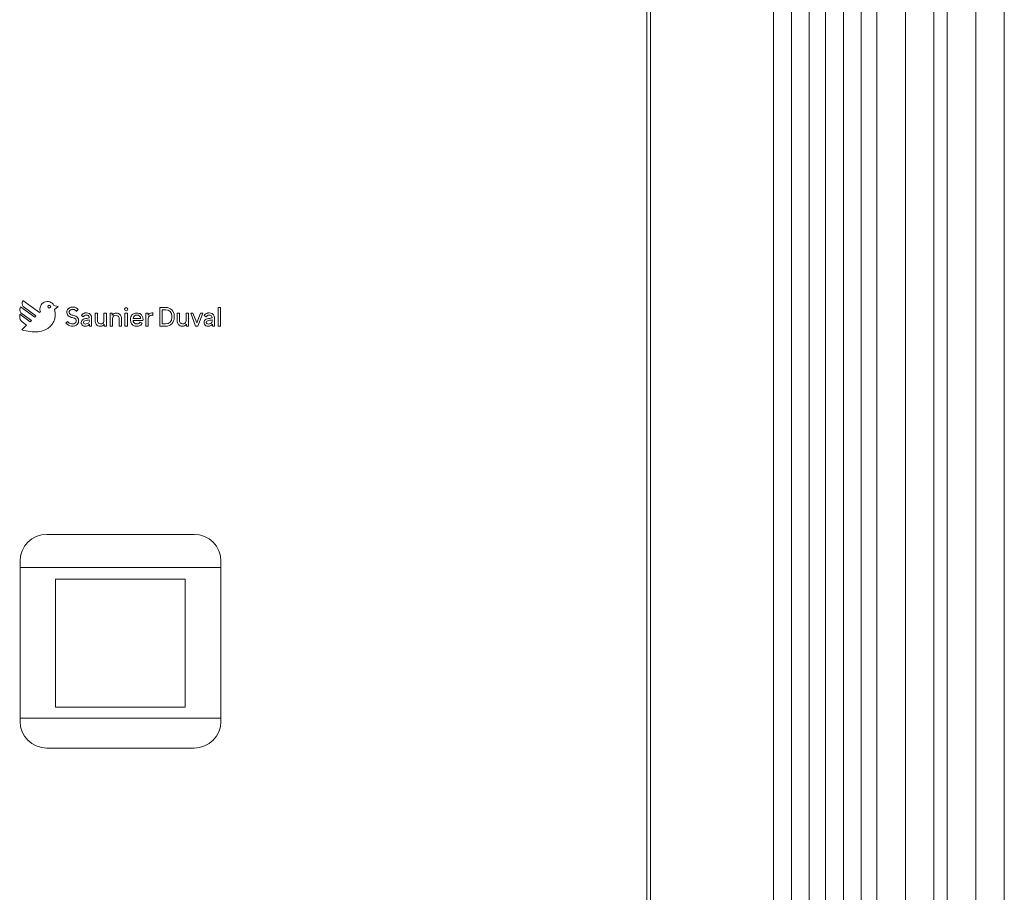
# Model space of a CAD drawing. Header units: millimetres. Extents: x -14962 to -11715, y -600 to 2729.
# Tile 22 of 41: x -14466 to -13913, y 1220 to 1710. Entities that reach past the tile are written whole.
import ezdxf

# ---------------------------------------------------------------- set-up
doc = ezdxf.new("R2010")
doc.units = ezdxf.units.MM
for name, color, linetype, lineweight in [('M-EQPM', 50, 'Continuous', 18), ('P-PIPE', 3, 'Continuous', 18), ('P-PIPE-CNTR', 3, 'Continuous', 18)]:
    doc.layers.add(name, color=color, linetype=linetype, lineweight=lineweight)

# ---------------------------------------------------------------- blocks, each defined once
blk = doc.blocks.new('HC_Heat Pump_GM_Saunier Duval_GeniaSet TEK_IS_kit complet_2C - HA 10-7_2 STB-985960-Elévation Sud')
at = {"layer": 'M-EQPM'}
for p, q in [((-14113.95, 1898.7), (-14113.95, 10)), ((-14113.95, 1220), (-14113.95, 1898.7)), ((-14111.95, 1220), (-14111.95, 1900)), ((-14111.95, 1900), (-14111.95, 10)), ((-14111.95, 1900), (-14111.95, 1220)), ((-14111.95, 10), (-14111.95, 1900)), ((-14465.59, 1548.86), (-14465.84, 1547.93)), ((-14465.84, 1547.93), (-14465.59, 1548.86)), ((-14457.57, 1543.03), (-14465.59, 1548.86)), ((-14465.59, 1548.86), (-14457.57, 1543.03)), ((-14464.28, 1552.4), (-14464.53, 1551.46)), ((-14464.53, 1551.46), (-14464.28, 1552.4)), ((-14454.97, 1545.63), (-14464.28, 1552.4)), ((-14464.28, 1552.4), (-14454.97, 1545.63)), ((-14463.3, 1548.41), (-14456.87, 1543.74)), ((-14456.87, 1543.74), (-14463.3, 1548.41)), ((-14444.39, 1549.07), (-14446.87, 1549.55)), ((-14446.87, 1549.55), (-14444.39, 1549.07)), ((-14446.43, 1547.23), (-14444.39, 1549.07)), ((-14444.39, 1549.07), (-14446.43, 1547.23)), ((-14383.94, 1548.46), (-14387.35, 1548.46)), ((-14387.35, 1548.46), (-14387.35, 1537.91)), ((-14387.35, 1537.91), (-14387.35, 1548.46)), ((-14387.35, 1548.46), (-14383.94, 1548.46)), ((-14354.65, 1548.5), (-14354.65, 1538.04)), ((-14353.29, 1548.5), (-14354.65, 1548.5)), ((-14354.65, 1548.5), (-14353.29, 1548.5)), ((-14354.65, 1538.04), (-14354.65, 1548.5)), ((-14353.29, 1538.04), (-14353.29, 1548.5)), ((-14353.29, 1548.5), (-14353.29, 1538.04)), ((-14466.02, 1544.69), (-14466.02, 1543.48)), ((-14460.17, 1540.44), (-14466.02, 1544.69)), ((-14466.02, 1544.69), (-14460.17, 1540.44)), ((-14466.02, 1543.48), (-14466.02, 1544.69)), ((-14464.61, 1544.88), (-14459.47, 1541.14)), ((-14459.47, 1541.14), (-14464.61, 1544.88)), ((-14456.87, 1543.74), (-14457.57, 1543.03)), ((-14457.57, 1543.03), (-14456.87, 1543.74)), ((-14454.42, 1546.19), (-14454.97, 1545.63)), ((-14454.97, 1545.63), (-14454.42, 1546.19)), ((-14434.1, 1546.28), (-14433.15, 1547.22)), ((-14433.15, 1547.22), (-14434.1, 1546.28)), ((-14431.39, 1543.93), (-14430.3, 1543.17)), ((-14430.3, 1543.17), (-14431.39, 1543.93)), ((-14425.62, 1538.04), (-14425.62, 1542.67)), ((-14425.62, 1542.67), (-14425.62, 1538.04)), ((-14423.71, 1545.3), (-14423.71, 1540.79)), ((-14422.35, 1545.3), (-14423.71, 1545.3)), ((-14423.71, 1545.3), (-14422.35, 1545.3)), ((-14423.71, 1540.79), (-14423.71, 1545.3)), ((-14422.35, 1540.62), (-14422.35, 1545.3)), ((-14422.35, 1545.3), (-14422.35, 1540.62)), ((-14417.35, 1545.3), (-14418.71, 1545.3)), ((-14418.71, 1545.3), (-14418.71, 1540.96)), ((-14418.71, 1540.96), (-14418.71, 1545.3)), ((-14418.71, 1545.3), (-14417.35, 1545.3)), ((-14417.35, 1538.04), (-14417.35, 1545.3)), ((-14417.35, 1545.3), (-14417.35, 1538.04)), ((-14414.01, 1545.17), (-14415.21, 1545.17)), ((-14415.21, 1545.17), (-14415.21, 1537.91)), ((-14415.21, 1537.91), (-14415.21, 1545.17)), ((-14415.21, 1545.17), (-14414.01, 1545.17)), ((-14414.01, 1544.21), (-14414.01, 1545.17)), ((-14414.01, 1545.17), (-14414.01, 1544.21)), ((-14413.85, 1537.91), (-14413.85, 1542.25)), ((-14413.85, 1542.25), (-14413.85, 1537.91)), ((-14410.21, 1542.59), (-14410.21, 1537.91)), ((-14410.21, 1537.91), (-14410.21, 1542.59)), ((-14408.85, 1537.91), (-14408.85, 1542.42)), ((-14408.85, 1542.42), (-14408.85, 1537.91)), ((-14406.92, 1545.17), (-14406.92, 1537.91)), ((-14405.56, 1545.17), (-14406.92, 1545.17)), ((-14406.92, 1545.17), (-14405.56, 1545.17)), ((-14406.92, 1537.91), (-14406.92, 1545.17)), ((-14405.56, 1537.91), (-14405.56, 1545.17)), ((-14405.56, 1545.17), (-14405.56, 1537.91)), ((-14398.22, 1542.33), (-14402.3, 1542.33)), ((-14402.3, 1542.33), (-14398.22, 1542.33)), ((-14395.24, 1545.17), (-14395.24, 1537.91)), ((-14393.88, 1545.17), (-14395.24, 1545.17)), ((-14395.24, 1545.17), (-14393.88, 1545.17)), ((-14395.24, 1537.91), (-14395.24, 1545.17)), ((-14393.88, 1544.06), (-14393.88, 1545.17)), ((-14393.88, 1545.17), (-14393.88, 1544.06)), ((-14393.88, 1537.91), (-14393.88, 1542.23)), ((-14393.88, 1542.23), (-14393.88, 1537.91)), ((-14391.24, 1543.96), (-14391.24, 1545.42)), ((-14391.24, 1545.42), (-14391.24, 1543.96)), ((-14386.03, 1539.23), (-14386.03, 1547.14)), ((-14386.03, 1547.14), (-14383.94, 1547.14)), ((-14383.94, 1547.14), (-14386.03, 1547.14)), ((-14386.03, 1547.14), (-14386.03, 1539.23)), ((-14380.54, 1543.75), (-14380.54, 1542.75)), ((-14380.54, 1542.75), (-14380.54, 1543.75)), ((-14379.22, 1542.75), (-14379.22, 1543.75)), ((-14379.22, 1543.75), (-14379.22, 1542.75)), ((-14377.58, 1545.3), (-14377.58, 1540.79)), ((-14376.22, 1545.3), (-14377.58, 1545.3)), ((-14377.58, 1545.3), (-14376.22, 1545.3)), ((-14377.58, 1540.79), (-14377.58, 1545.3)), ((-14376.22, 1540.62), (-14376.22, 1545.3)), ((-14376.22, 1545.3), (-14376.22, 1540.62)), ((-14371.22, 1545.3), (-14372.58, 1545.3)), ((-14372.58, 1545.3), (-14372.58, 1540.96)), ((-14372.58, 1540.96), (-14372.58, 1545.3)), ((-14372.58, 1545.3), (-14371.22, 1545.3)), ((-14371.22, 1538.04), (-14371.22, 1545.3)), ((-14371.22, 1545.3), (-14371.22, 1538.04)), ((-14368.73, 1545.3), (-14370.03, 1545.3)), ((-14370.03, 1545.3), (-14367.24, 1538.04)), ((-14367.24, 1538.04), (-14370.03, 1545.3)), ((-14370.03, 1545.3), (-14368.73, 1545.3)), ((-14366.59, 1539.73), (-14368.73, 1545.3)), ((-14368.73, 1545.3), (-14366.59, 1539.73)), ((-14364.46, 1545.3), (-14366.59, 1539.73)), ((-14366.59, 1539.73), (-14364.46, 1545.3)), ((-14365.95, 1538.04), (-14363.16, 1545.3)), ((-14363.16, 1545.3), (-14365.95, 1538.04)), ((-14363.16, 1545.3), (-14364.46, 1545.3)), ((-14364.46, 1545.3), (-14363.16, 1545.3)), ((-14362.42, 1543.93), (-14361.33, 1543.17)), ((-14361.33, 1543.17), (-14362.42, 1543.93)), ((-14356.65, 1538.04), (-14356.65, 1542.67)), ((-14356.65, 1542.67), (-14356.65, 1538.04)), ((-14462.14, 1538.5), (-14464.78, 1535.86)), ((-14464.78, 1535.86), (-14462.14, 1538.5)), ((-14464.69, 1540.35), (-14462.14, 1538.5)), ((-14462.14, 1538.5), (-14464.69, 1540.35)), ((-14459.47, 1541.14), (-14460.17, 1540.44)), ((-14460.17, 1540.44), (-14459.47, 1541.14)), ((-14439.11, 1540.61), (-14440.05, 1539.67)), ((-14440.05, 1539.67), (-14439.11, 1540.61)), ((-14426.83, 1539.07), (-14426.83, 1538.04)), ((-14426.83, 1538.04), (-14426.83, 1539.07)), ((-14426.83, 1538.04), (-14425.62, 1538.04)), ((-14425.62, 1538.04), (-14426.83, 1538.04)), ((-14418.55, 1538.99), (-14418.55, 1538.04)), ((-14418.55, 1538.04), (-14418.55, 1538.99)), ((-14418.55, 1538.04), (-14417.35, 1538.04)), ((-14417.35, 1538.04), (-14418.55, 1538.04)), ((-14415.21, 1537.91), (-14413.85, 1537.91)), ((-14413.85, 1537.91), (-14415.21, 1537.91)), ((-14410.21, 1537.91), (-14408.85, 1537.91)), ((-14408.85, 1537.91), (-14410.21, 1537.91)), ((-14406.92, 1537.91), (-14405.56, 1537.91)), ((-14405.56, 1537.91), (-14406.92, 1537.91)), ((-14402.4, 1541.15), (-14396.9, 1541.15)), ((-14396.9, 1541.15), (-14402.4, 1541.15)), ((-14397.19, 1539.58), (-14398.32, 1540.27)), ((-14398.32, 1540.27), (-14397.19, 1539.58)), ((-14395.24, 1537.91), (-14393.88, 1537.91)), ((-14393.88, 1537.91), (-14395.24, 1537.91)), ((-14387.35, 1537.91), (-14384.07, 1537.91)), ((-14384.07, 1537.91), (-14387.35, 1537.91)), ((-14384.07, 1539.23), (-14386.03, 1539.23)), ((-14386.03, 1539.23), (-14384.07, 1539.23)), ((-14372.43, 1538.99), (-14372.43, 1538.04)), ((-14372.43, 1538.04), (-14372.43, 1538.99)), ((-14372.43, 1538.04), (-14371.22, 1538.04)), ((-14371.22, 1538.04), (-14372.43, 1538.04)), ((-14367.24, 1538.04), (-14365.95, 1538.04)), ((-14365.95, 1538.04), (-14367.24, 1538.04)), ((-14357.86, 1539.07), (-14357.86, 1538.04)), ((-14357.86, 1538.04), (-14357.86, 1539.07)), ((-14357.86, 1538.04), (-14356.65, 1538.04)), ((-14356.65, 1538.04), (-14357.86, 1538.04)), ((-14354.65, 1538.04), (-14353.29, 1538.04)), ((-14353.29, 1538.04), (-14354.65, 1538.04)), ((-14368.05, 1421), (-14450.84, 1421)), ((-14368.05, 1421), (-14450.84, 1421)), ((-14368.05, 1421), (-14450.84, 1421)), ((-14450.84, 1421), (-14368.05, 1421)), ((-14465.84, 1406), (-14465.84, 1316)), ((-14465.84, 1406), (-14465.84, 1316)), ((-14465.84, 1406), (-14465.84, 1402.5)), ((-14465.84, 1402.5), (-14465.84, 1406)), ((-14353.05, 1316), (-14353.05, 1406)), ((-14353.05, 1316), (-14353.05, 1406)), ((-14353.05, 1402.5), (-14353.05, 1406)), ((-14353.05, 1406), (-14353.05, 1402.5)), ((-14465.84, 1402.5), (-14353.05, 1402.5)), ((-14353.05, 1402.5), (-14465.84, 1402.5)), ((-14353.05, 1402.5), (-14465.84, 1402.5)), ((-14465.84, 1402.5), (-14465.84, 1317.87)), ((-14465.84, 1317.87), (-14465.84, 1402.5)), ((-14465.84, 1402.5), (-14353.05, 1402.5)), ((-14353.05, 1317.87), (-14353.05, 1402.5)), ((-14353.05, 1402.5), (-14353.05, 1317.87)), ((-14445.84, 1323.89), (-14445.84, 1395.89)), ((-14445.84, 1395.89), (-14373.05, 1395.89)), ((-14373.05, 1395.89), (-14445.84, 1395.89)), ((-14445.84, 1395.89), (-14445.84, 1323.89)), ((-14445.84, 1323.89), (-14445.84, 1395.89)), ((-14445.84, 1395.89), (-14373.05, 1395.89)), ((-14373.05, 1395.89), (-14445.84, 1395.89)), ((-14445.84, 1395.89), (-14445.84, 1323.89)), ((-14373.05, 1395.89), (-14373.05, 1323.89)), ((-14373.05, 1323.89), (-14373.05, 1395.89)), ((-14373.05, 1395.89), (-14373.05, 1323.89)), ((-14373.05, 1323.89), (-14373.05, 1395.89)), ((-14373.05, 1323.89), (-14445.84, 1323.89)), ((-14445.84, 1323.89), (-14373.05, 1323.89)), ((-14373.05, 1323.89), (-14445.84, 1323.89)), ((-14445.84, 1323.89), (-14373.05, 1323.89)), ((-14353.05, 1317.87), (-14465.84, 1317.87)), ((-14465.84, 1317.87), (-14465.84, 1316)), ((-14465.84, 1316), (-14465.84, 1317.87)), ((-14465.84, 1317.87), (-14353.05, 1317.87)), ((-14465.84, 1317.87), (-14353.05, 1317.87)), ((-14353.05, 1317.87), (-14465.84, 1317.87)), ((-14353.05, 1316), (-14353.05, 1317.87)), ((-14353.05, 1317.87), (-14353.05, 1316)), ((-14450.84, 1301), (-14368.05, 1301)), ((-14450.84, 1301), (-14368.05, 1301)), ((-14450.84, 1301), (-14368.05, 1301)), ((-14368.05, 1301), (-14450.84, 1301))]:
    blk.add_line(p, q, dxfattribs=at)
for centre, radius, start, end in [((-14463.2, 1547.22), 2.74, 165, 239), ((-14463.2, 1547.22), 2.74, 165, 239), ((-14461.89, 1550.76), 2.74, 165, 239), ((-14461.89, 1550.76), 2.74, 165, 239), ((-14450.54, 1547.66), 4.14, 27.2922, 200.7078), ((-14450.54, 1547.66), 4.14, 27.2922, 200.7078), ((-14449.39, 1548.9), 0.78, 0, 180), ((-14449.39, 1548.9), 0.78, 0, 180), ((-14449.39, 1548.9), 0.78, 180, 0), ((-14449.39, 1548.9), 0.78, 180, 0), ((-14436.88, 1545.76), 2.71, 131.7193, 239.9891), ((-14436.88, 1545.76), 2.71, 131.7193, 239.9891), ((-14436.17, 1544.95), 3.78, 36.9059, 131.7193), ((-14436.17, 1544.95), 3.78, 36.9059, 131.7193), ((-14406.24, 1547.47), 0.891, 0, 180), ((-14406.24, 1547.47), 0.891, 0, 180), ((-14383.94, 1543.75), 4.71, 0, 90), ((-14383.94, 1543.75), 4.71, 0, 90), ((-14461.66, 1543.48), 4.36, 180, 226), ((-14461.66, 1543.48), 4.36, 180, 226), ((-14455.34, 1544.44), 9.34, 292.6291, 17.3709), ((-14455.34, 1544.44), 9.34, 292.6291, 17.3709), ((-14436.88, 1545.76), 1.39, 131.7193, 239.9891), ((-14436.88, 1545.76), 1.39, 131.7193, 239.9891), ((-14435.29, 1548.52), 5.9, 239.9891, 264.0109), ((-14435.29, 1548.52), 5.9, 239.9891, 264.0109), ((-14436.17, 1544.95), 2.46, 32.5047, 131.7193), ((-14436.17, 1544.95), 2.46, 32.5047, 131.7193), ((-14435.29, 1548.52), 4.58, 239.9891, 264.0109), ((-14435.29, 1548.52), 4.58, 239.9891, 264.0109), ((-14436.11, 1540.72), 1.94, 37.9891, 84.0109), ((-14436.11, 1540.72), 1.94, 37.9891, 84.0109), ((-14436.11, 1540.72), 3.26, 37.9891, 84.0109), ((-14436.11, 1540.72), 3.26, 37.9891, 84.0109), ((-14435.87, 1540.91), 2.96, 322.0109, 37.9891), ((-14435.87, 1540.91), 2.96, 322.0109, 37.9891), ((-14428.77, 1542.36), 3.05, 101.7513, 149.01), ((-14428.77, 1542.36), 3.05, 101.7513, 149.01), ((-14428.77, 1542.36), 1.73, 101.7513, 152.0772), ((-14428.77, 1542.36), 1.73, 101.7513, 152.0772), ((-14431.83, 1559), 17.03, 277.3656, 286.6344), ((-14431.83, 1559), 17.03, 277.3656, 286.6344), ((-14428.57, 1541.39), 4.04, 77.8004, 101.7513), ((-14428.57, 1541.39), 4.04, 77.8004, 101.7513), ((-14428.57, 1541.39), 2.72, 78.2487, 101.7513), ((-14428.57, 1541.39), 2.72, 78.2487, 101.7513), ((-14428.38, 1542.67), 1.43, 0, 75.3178), ((-14428.38, 1542.67), 1.43, 0, 75.3178), ((-14428.38, 1542.67), 2.75, 0, 76.0682), ((-14428.38, 1542.67), 2.75, 0, 76.0682), ((-14411.74, 1542.39), 2.91, 38.8689, 141.1311), ((-14411.74, 1542.39), 2.91, 38.8689, 141.1311), ((-14412.05, 1542.25), 1.8, 109.0121, 180), ((-14412.05, 1542.25), 1.8, 109.0121, 180), ((-14412.03, 1542.19), 1.86, 12.5226, 109.0121), ((-14412.03, 1542.19), 1.86, 12.5226, 109.0121), ((-14411.76, 1542.42), 2.91, 0, 38.1042), ((-14411.76, 1542.42), 2.91, 0, 38.1042), ((-14406.24, 1547.47), 0.891, 180, 0), ((-14406.24, 1547.47), 0.891, 180, 0), ((-14397.84, 1541.44), 6.05, 170.5115, 181.9166), ((-14397.84, 1541.44), 6.05, 170.5115, 181.9166), ((-14400.2, 1541.85), 3.66, 148.2144, 170.7606), ((-14400.2, 1541.85), 3.66, 148.2144, 170.7606), ((-14400.65, 1542.14), 3.13, 106.292, 148.3976), ((-14400.65, 1542.14), 3.13, 106.292, 148.3976), ((-14400.58, 1542.37), 1.72, 102.6676, 181.3951), ((-14400.58, 1542.37), 1.72, 102.6676, 181.3951), ((-14400.32, 1539.86), 5.42, 77.6674, 102.8154), ((-14400.32, 1539.86), 5.42, 77.6674, 102.8154), ((-14400.24, 1540.04), 4.07, 79.8984, 100.1151), ((-14400.24, 1540.04), 4.07, 79.8984, 100.1151), ((-14399.77, 1542.51), 1.56, 353.5753, 81.0206), ((-14399.77, 1542.51), 1.56, 353.5753, 81.0206), ((-14399.71, 1542.41), 2.8, 33.3515, 78.6796), ((-14399.71, 1542.41), 2.8, 33.3515, 78.6796), ((-14401.41, 1541.73), 4.6, 7.8164, 28.7851), ((-14401.41, 1541.73), 4.6, 7.8164, 28.7851), ((-14399.11, 1541.84), 2.32, 342.546, 12.769), ((-14399.11, 1541.84), 2.32, 342.546, 12.769), ((-14392.03, 1543.39), 1.97, 103.8963, 160.0478), ((-14392.03, 1543.39), 1.97, 103.8963, 160.0478), ((-14392.02, 1542.23), 1.86, 90, 180), ((-14392.02, 1542.23), 1.86, 90, 180), ((-14391.49, 1541.24), 4.19, 86.4821, 103.8963), ((-14391.49, 1541.24), 4.19, 86.4821, 103.8963), ((-14392.02, 1541.81), 2.28, 70, 90), ((-14392.02, 1541.81), 2.28, 70, 90), ((-14384.07, 1542.75), 4.84, 270, 0), ((-14384.07, 1542.75), 3.52, 270, 0), ((-14384.07, 1542.75), 4.84, 270, 0), ((-14384.07, 1542.75), 3.52, 270, 0), ((-14383.94, 1543.75), 3.39, 0, 90), ((-14383.94, 1543.75), 3.39, 0, 90), ((-14359.8, 1542.36), 3.05, 101.7513, 149.01), ((-14359.8, 1542.36), 3.05, 101.7513, 149.01), ((-14359.8, 1542.36), 1.73, 101.7513, 152.0772), ((-14359.8, 1542.36), 1.73, 101.7513, 152.0772), ((-14362.86, 1559), 17.03, 277.3656, 286.6344), ((-14362.86, 1559), 17.03, 277.3656, 286.6344), ((-14359.6, 1541.39), 4.04, 77.8004, 101.7513), ((-14359.6, 1541.39), 4.04, 77.8004, 101.7513), ((-14359.6, 1541.39), 2.72, 78.2487, 101.7513), ((-14359.6, 1541.39), 2.72, 78.2487, 101.7513), ((-14359.41, 1542.67), 1.43, 0, 75.3178), ((-14359.41, 1542.67), 1.43, 0, 75.3178), ((-14359.41, 1542.67), 2.75, 0, 76.0682), ((-14359.41, 1542.67), 2.75, 0, 76.0682), ((-14436.54, 1542.25), 4.36, 216.3739, 313.5129), ((-14436.54, 1542.25), 4.36, 216.3739, 313.5129), ((-14436.54, 1542.25), 3.04, 212.5827, 311.5566), ((-14436.54, 1542.25), 3.04, 212.5827, 311.5566), ((-14435.87, 1540.91), 1.64, 325.2501, 37.9891), ((-14435.87, 1540.91), 1.64, 325.2501, 37.9891), ((-14429.38, 1540.02), 2.1, 132.2855, 255.1145), ((-14429.38, 1540.02), 2.1, 132.2855, 255.1145), ((-14429.38, 1540.02), 2.1, 97.3656, 132.2855), ((-14429.38, 1540.02), 2.1, 97.3656, 132.2855), ((-14429.26, 1540.07), 0.962, 98.7109, 269.2891), ((-14429.26, 1540.07), 0.962, 98.7109, 269.2891), ((-14429.17, 1540.79), 2.91, 255.1145, 284.8855), ((-14429.17, 1540.79), 2.91, 255.1145, 284.8855), ((-14432.98, 1564.39), 23.64, 278.7109, 284.8276), ((-14432.98, 1564.39), 23.64, 278.7109, 284.8276), ((-14429.23, 1542.55), 3.44, 269.2891, 294.9071), ((-14429.23, 1542.55), 3.44, 269.2891, 294.9071), ((-14429.17, 1540.79), 2.91, 284.8855, 323.6996), ((-14429.17, 1540.79), 2.91, 284.8855, 323.6996), ((-14428.34, 1540.63), 1.32, 294.9071, 330.2518), ((-14428.34, 1540.63), 1.32, 294.9071, 330.2518), ((-14429.16, 1541.1), 2.27, 330.2518, 11.1415), ((-14429.16, 1541.1), 2.27, 330.2518, 11.1415), ((-14420.8, 1540.79), 2.91, 180, 218.1042), ((-14420.8, 1540.79), 2.91, 180, 218.1042), ((-14420.82, 1540.82), 2.91, 218.8689, 321.1311), ((-14420.82, 1540.82), 2.91, 218.8689, 321.1311), ((-14420.53, 1541.02), 1.86, 192.5226, 289.0121), ((-14420.53, 1541.02), 1.86, 192.5226, 289.0121), ((-14420.51, 1540.96), 1.8, 289.0121, 0), ((-14420.51, 1540.96), 1.8, 289.0121, 0), ((-14400.56, 1541.24), 3.33, 180, 254.9023), ((-14400.56, 1541.24), 3.33, 180, 254.9023), ((-14400.26, 1541.28), 2.15, 183.5144, 247.3394), ((-14400.26, 1541.28), 2.15, 183.5144, 247.3394), ((-14400.34, 1542.04), 4.16, 254.9023, 285.0977), ((-14400.34, 1542.04), 4.16, 254.9023, 285.0977), ((-14400.34, 1542.04), 2.84, 254.9023, 285.0977), ((-14400.34, 1542.04), 2.84, 254.9023, 285.0977), ((-14400.17, 1541.38), 2.16, 285.0977, 328.9023), ((-14400.17, 1541.38), 2.16, 285.0977, 328.9023), ((-14400.17, 1541.38), 3.48, 285.0977, 328.9023), ((-14400.17, 1541.38), 3.48, 285.0977, 328.9023), ((-14374.67, 1540.79), 2.91, 180, 218.1042), ((-14374.67, 1540.79), 2.91, 180, 218.1042), ((-14374.69, 1540.82), 2.91, 218.8689, 321.1311), ((-14374.69, 1540.82), 2.91, 218.8689, 321.1311), ((-14374.4, 1541.02), 1.86, 192.5226, 289.0121), ((-14374.4, 1541.02), 1.86, 192.5226, 289.0121), ((-14374.38, 1540.96), 1.8, 289.0121, 0), ((-14374.38, 1540.96), 1.8, 289.0121, 0), ((-14360.41, 1540.02), 2.1, 132.2855, 255.1145), ((-14360.41, 1540.02), 2.1, 132.2855, 255.1145), ((-14360.41, 1540.02), 2.1, 97.3656, 132.2855), ((-14360.41, 1540.02), 2.1, 97.3656, 132.2855), ((-14360.29, 1540.07), 0.962, 98.7109, 269.2891), ((-14360.29, 1540.07), 0.962, 98.7109, 269.2891), ((-14360.2, 1540.79), 2.91, 255.1145, 284.8855), ((-14360.2, 1540.79), 2.91, 255.1145, 284.8855), ((-14364.01, 1564.39), 23.64, 278.7109, 284.8276), ((-14364.01, 1564.39), 23.64, 278.7109, 284.8276), ((-14360.25, 1542.55), 3.44, 269.2891, 294.9071), ((-14360.25, 1542.55), 3.44, 269.2891, 294.9071), ((-14360.2, 1540.79), 2.91, 284.8855, 323.6996), ((-14360.2, 1540.79), 2.91, 284.8855, 323.6996), ((-14359.36, 1540.63), 1.32, 294.9071, 330.2518), ((-14359.36, 1540.63), 1.32, 294.9071, 330.2518), ((-14360.19, 1541.1), 2.27, 330.2518, 11.1415), ((-14360.19, 1541.1), 2.27, 330.2518, 11.1415), ((-14456.86, 1565.9), 31.06, 255.2351, 264.0981), ((-14456.86, 1565.9), 31.06, 255.2351, 264.0981), ((-14457.26, 1549.04), 14.31, 258.7177, 292.6291), ((-14457.26, 1549.04), 14.31, 258.7177, 292.6291), ((-14450.84, 1406), 15, 90, 180), ((-14450.84, 1406), 15, 90, 180), ((-14450.84, 1406), 15, 90, 180), ((-14450.84, 1406), 15, 90, 180), ((-14368.05, 1406), 15, 0, 90), ((-14368.05, 1406), 15, 0, 90), ((-14368.05, 1406), 15, 0, 90), ((-14368.05, 1406), 15, 360, 90), ((-14450.84, 1316), 15, 180, 270), ((-14450.84, 1316), 15, 180, 270), ((-14450.84, 1316), 15, 180, 270), ((-14450.84, 1316), 15, 180, 270), ((-14368.05, 1316), 15, 270, 0), ((-14368.05, 1316), 15, 270, 0), ((-14368.05, 1316), 15, 270, 0), ((-14368.05, 1316), 15, 270, 0)]:
    blk.add_arc(centre, radius, start, end, dxfattribs=at)

msp = doc.modelspace()

# ---------------------------------------------------------------- linework, layer by layer
at = {"layer": 'P-PIPE'}
for p, q in [((-13945.26, 2267.75), (-13945.26, 619.13)), ((-13913.26, 619.13), (-13913.26, 2267.75)), ((-13984.76, 2128.54), (-13984.76, 508.75)), ((-13952.76, 508.75), (-13952.76, 2128.54))]:
    msp.add_line(p, q, dxfattribs=at)
at = {"layer": 'P-PIPE', "color": 1}
for p, q in [((-14013.55, 2111.41), (-14013.55, 370)), ((-13993.55, 370), (-13993.55, 2111.41))]:
    msp.add_line(p, q, dxfattribs=at)
at = {"layer": 'P-PIPE', "color": 5}
for p, q in [((-14042.76, 2080), (-14042.76, 320)), ((-14022.76, 320), (-14022.76, 2080))]:
    msp.add_line(p, q, dxfattribs=at)
at = {"layer": 'P-PIPE-CNTR'}
for p, q in [((-13929.26, 2267.75), (-13929.26, 619.13)), ((-13929.26, 2267.75), (-13929.26, 619.13)), ((-13968.76, 2128.54), (-13968.76, 508.75)), ((-13968.76, 2128.54), (-13968.76, 508.75))]:
    msp.add_line(p, q, dxfattribs=at)
at = {"layer": 'P-PIPE-CNTR', "color": 1}
msp.add_line((-14003.55, 2111.41), (-14003.55, 370), dxfattribs=at)
msp.add_line((-14003.55, 2111.41), (-14003.55, 370), dxfattribs=at)
at = {"layer": 'P-PIPE-CNTR', "color": 5}
msp.add_line((-14032.76, 2080), (-14032.76, 320), dxfattribs=at)
msp.add_line((-14032.76, 2080), (-14032.76, 320), dxfattribs=at)

# ---------------------------------------------------------------- block references
at = {"layer": 'M-EQPM'}
msp.add_blockref('HC_Heat Pump_GM_Saunier Duval_GeniaSet TEK_IS_kit complet_2C - HA 10-7_2 STB-985960-Elévation Sud', (0, 0), dxfattribs=at)

doc.saveas('drawing.dxf')
